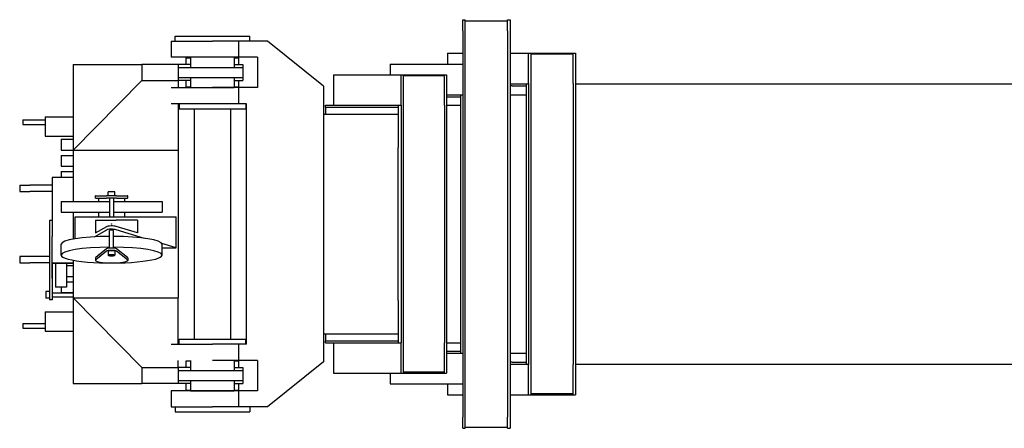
# Model space of a CAD drawing. Extents: x 1292 to 96515, y -55444 to 58338.
# Tile 73 of 80: x 44192 to 49070, y 49052 to 51074. Entities that reach past the tile are written whole.
import ezdxf

# ---------------------------------------------------------------- set-up
doc = ezdxf.new("R2010")
doc.units = 0
doc.header["$PDMODE"] = 35
doc.layers.get('0').update_dxf_attribs({"linetype": 'CONTINUOUS'})

msp = doc.modelspace()

# ---------------------------------------------------------------- linework, layer by layer
at = {"color": 162, "linetype": 'Continuous'}
for p, q in [((46387.43, 51019.25), (46387.43, 51074.25)), ((46387.43, 51074.25), (46399.43, 51074.25)), ((46399.43, 49052.25), (46399.43, 51074.25)), ((46609.43, 51074.25), (46621.43, 51074.25)), ((46609.43, 51019.25), (46609.43, 51074.25)), ((46621.43, 51074.25), (46621.43, 51019.25)), ((46399.43, 51069.25), (46609.43, 51069.25)), ((44962.43, 50968.25), (44962.43, 50993.25)), ((44962.43, 50993.25), (45332.43, 50993.25)), ((45332.43, 50968.25), (45332.43, 50993.25)), ((46387.43, 51019.25), (46387.43, 49107.25)), ((46609.43, 51019.25), (46609.43, 49107.25)), ((46621.43, 51019.25), (46621.43, 49107.25)), ((44942.43, 50968.25), (45147.43, 50968.25)), ((44942.43, 50968.25), (44942.43, 50888.25)), ((45276.93, 50968.25), (45147.43, 50968.25)), ((45420.23, 50968.25), (45276.93, 50968.25)), ((45276.93, 50968.25), (45276.93, 50888.25)), ((45697.43, 50744.75), (45420.23, 50968.25)), ((45147.43, 50888.25), (44942.43, 50888.25)), ((45276.93, 50888.25), (45147.43, 50888.25)), ((45371.23, 50888.25), (45276.93, 50888.25)), ((45371.23, 50888.25), (45371.23, 50738.25)), ((46312.43, 50908.25), (46387.43, 50908.25)), ((46312.43, 50908.25), (46312.43, 50854.24)), ((46621.43, 50908.25), (46934.43, 50908.25)), ((46712.43, 50758.25), (46712.43, 50908.25)), ((46724.43, 50908.25), (46724.43, 49218.25)), ((46934.43, 50904.25), (46724.43, 50904.25)), ((46934.43, 50908.25), (46946.43, 50908.25)), ((46934.43, 50758.25), (46934.43, 50908.25)), ((46946.43, 50908.25), (46946.43, 50758.25)), ((46027.43, 50854.25), (46387.43, 50854.25)), ((46027.43, 50854.25), (46027.43, 50801.24)), ((45747.43, 50801.25), (46297.43, 50801.25)), ((45747.43, 50801.25), (45747.43, 50651.25)), ((46081.43, 50651.25), (46081.43, 50801.25)), ((46091.43, 50801.25), (46091.43, 49325.25)), ((46297.43, 50796.25), (46091.43, 50796.25)), ((46297.43, 50801.25), (46307.43, 50801.25)), ((46297.43, 50651.25), (46297.43, 50801.25)), ((46307.43, 50801.25), (46307.43, 50651.25)), ((44942.43, 50738.25), (45147.43, 50738.25)), ((45276.93, 50738.25), (45147.43, 50738.25)), ((45276.93, 50738.25), (45276.93, 50658.25)), ((45371.23, 50738.25), (45276.93, 50738.25)), ((45697.43, 50744.75), (45697.43, 49381.75)), ((46621.43, 50757.25), (46712.43, 50757.25)), ((46631.39, 50747.25), (46621.43, 50747.25)), ((46631.39, 50747.25), (46702.43, 50747.25)), ((46702.43, 50546.05), (46702.43, 50757.25)), ((46712.43, 50758.25), (46712.43, 49368.25)), ((46934.43, 50758.25), (46934.43, 49368.25)), ((46946.43, 50758.25), (46946.43, 49368.25)), ((46946.43, 50757.25), (60351.43, 50757.25)), ((46307.43, 50703.25), (46387.43, 50703.25)), ((46307.43, 50693.25), (46377.43, 50693.25)), ((46377.43, 50492.05), (46377.43, 50703.25)), ((46621.43, 50703.25), (46702.43, 50703.25)), ((45147.43, 50658.25), (44942.43, 50658.25)), ((44982.43, 50658.25), (44982.43, 50633.25)), ((44982.43, 50633.25), (45312.43, 50633.25)), ((45057.43, 50633.25), (45057.43, 49493.25)), ((45276.93, 50658.25), (45147.43, 50658.25)), ((45237.43, 50633.25), (45237.43, 49493.25)), ((45315.43, 50658.25), (45276.93, 50658.25)), ((45312.43, 50658.25), (45312.43, 50633.25)), ((45315.43, 49468.25), (45315.43, 50658.25)), ((45707.43, 50651.25), (46081.43, 50651.25)), ((45707.43, 50641.25), (45707.43, 50651.25)), ((45707.43, 50641.25), (45707.43, 50606.24)), ((45707.43, 50641.25), (46067.43, 50641.25)), ((46067.43, 50651.25), (46067.43, 50441.65)), ((46081.43, 50651.25), (46081.43, 49475.25)), ((46297.43, 50651.25), (46297.43, 49475.25)), ((46307.43, 50651.25), (46377.43, 50651.25)), ((46307.43, 50651.25), (46307.43, 49475.25)), ((45697.43, 50606.25), (46067.43, 50606.25)), ((46702.43, 49580.45), (46702.43, 50546.05)), ((46377.43, 49634.45), (46377.43, 50492.05)), ((46067.43, 49684.85), (46067.43, 50441.65)), ((46067.43, 49684.85), (46067.43, 49475.25)), ((46377.43, 49423.25), (46377.43, 49634.45)), ((46702.43, 49369.25), (46702.43, 49580.45)), ((45697.43, 49520.25), (46067.43, 49520.25)), ((45707.43, 49520.24), (45707.43, 49485.25)), ((44942.43, 49468.25), (45147.43, 49468.25)), ((44982.43, 49468.25), (44982.43, 49493.25)), ((44982.43, 49493.25), (45312.43, 49493.25)), ((45276.93, 49468.25), (45147.43, 49468.25)), ((45315.43, 49468.25), (45276.93, 49468.25)), ((45276.93, 49468.25), (45276.93, 49388.25)), ((45312.43, 49468.25), (45312.43, 49493.25)), ((45707.43, 49475.25), (45707.43, 49485.25)), ((45707.43, 49485.25), (46067.43, 49485.25)), ((45707.43, 49475.25), (46067.43, 49475.25)), ((45747.43, 49475.25), (45747.43, 49325.25)), ((46067.43, 49475.25), (46081.43, 49475.25)), ((46081.43, 49325.25), (46081.43, 49475.25)), ((46297.43, 49325.25), (46297.43, 49475.25)), ((46307.43, 49475.25), (46377.43, 49475.25)), ((46307.43, 49475.25), (46307.43, 49325.25)), ((46307.43, 49433.25), (46377.43, 49433.25)), ((46307.43, 49423.25), (46377.43, 49423.25)), ((46377.43, 49423.25), (46387.43, 49423.25)), ((46621.43, 49423.25), (46702.43, 49423.25)), ((45276.93, 49388.25), (45147.43, 49388.25)), ((45371.23, 49388.25), (45276.93, 49388.25)), ((45371.23, 49388.25), (45371.23, 49238.25)), ((45697.43, 49381.75), (45420.23, 49158.25)), ((46631.39, 49379.25), (46621.43, 49379.25)), ((46621.43, 49369.25), (46702.43, 49369.25)), ((46631.39, 49379.25), (46702.43, 49379.25)), ((46702.43, 49369.25), (46712.43, 49369.25)), ((46712.43, 49218.25), (46712.43, 49368.25)), ((46934.43, 49218.25), (46934.43, 49368.25)), ((46946.43, 49369.25), (59961.86, 49369.25)), ((46946.43, 49368.25), (46946.43, 49218.25)), ((45747.43, 49325.25), (46081.43, 49325.25)), ((46027.43, 49325.24), (46027.43, 49272.25)), ((46081.43, 49325.25), (46297.43, 49325.25)), ((46297.43, 49330.25), (46091.43, 49330.25)), ((46297.43, 49325.25), (46307.43, 49325.25)), ((46027.43, 49272.25), (46387.43, 49272.25)), ((46312.43, 49272.24), (46312.43, 49218.25)), ((45147.43, 49238.25), (44942.43, 49238.25)), ((44942.43, 49238.25), (44942.43, 49158.25)), ((45276.93, 49238.25), (45147.43, 49238.25)), ((45371.23, 49238.25), (45276.93, 49238.25)), ((45276.93, 49238.25), (45276.93, 49158.25)), ((46312.43, 49218.25), (46387.43, 49218.25)), ((46621.43, 49218.25), (46712.43, 49218.25)), ((46712.43, 49218.25), (46934.43, 49218.25)), ((46934.43, 49222.25), (46724.43, 49222.25)), ((46934.43, 49218.25), (46946.43, 49218.25)), ((44942.43, 49158.25), (45147.43, 49158.25)), ((44962.43, 49158.25), (44962.43, 49133.25)), ((44962.43, 49133.25), (45332.43, 49133.25)), ((45276.93, 49158.25), (45147.43, 49158.25)), ((45420.23, 49158.25), (45276.93, 49158.25)), ((45332.43, 49158.25), (45332.43, 49133.25)), ((46387.43, 49052.25), (46387.43, 49107.25)), ((46609.43, 49052.25), (46609.43, 49107.25)), ((46621.43, 49107.25), (46621.43, 49052.25)), ((46387.43, 49052.25), (46399.43, 49052.25)), ((46399.43, 49057.25), (46609.43, 49057.25)), ((46609.43, 49052.25), (46621.43, 49052.25))]:
    msp.add_line(p, q, dxfattribs=at)
at = {"color": 41, "linetype": 'Continuous'}
for p, q in [((45017.43, 50885.25), (45039.28, 50885.25)), ((45017.43, 50853.25), (45017.43, 50885.25)), ((45039.28, 50888.25), (45039.28, 50838.25)), ((45255.58, 50888.25), (45255.58, 50838.25)), ((45255.58, 50885.25), (45277.43, 50885.25)), ((45277.43, 50853.25), (45277.43, 50885.25)), ((44457.43, 50853.25), (44797.43, 50853.25)), ((44457.43, 50853.25), (44457.43, 50428.15)), ((45039.28, 50853.25), (44797.43, 50853.25)), ((44797.43, 50853.25), (44797.43, 50773.25)), ((44977.43, 50853.25), (44977.43, 50773.25)), ((44977.43, 50838.25), (45147.43, 50838.25)), ((45147.43, 50838.25), (45297.43, 50838.25)), ((45255.58, 50853.25), (45297.43, 50853.25)), ((45297.43, 50853.25), (45297.43, 50773.25)), ((44977.43, 50788.25), (45147.43, 50788.25)), ((45039.28, 50788.25), (45039.28, 50738.25)), ((45147.43, 50788.25), (45297.43, 50788.25)), ((45255.58, 50788.25), (45255.58, 50738.25)), ((44797.43, 50773.25), (44457.43, 50428.15)), ((44797.43, 50773.25), (44977.43, 50773.25)), ((45039.28, 50773.25), (44977.43, 50773.25)), ((44977.43, 50773.25), (44977.43, 50738.25)), ((45017.43, 50741.25), (45017.43, 50773.25)), ((45017.43, 50741.25), (45039.28, 50741.25)), ((45039.28, 50738.25), (45255.58, 50738.25)), ((45255.58, 50773.25), (45297.43, 50773.25)), ((45255.58, 50741.25), (45277.43, 50741.25)), ((45277.43, 50741.25), (45277.43, 50773.25)), ((44977.43, 50658.25), (44977.43, 50428.15)), ((44318.43, 50593.25), (44318.43, 50498.25)), ((44318.43, 50593.25), (44457.43, 50593.25)), ((44208.43, 50578.25), (44241.35, 50578.25)), ((44208.43, 50578.25), (44208.43, 50556.25)), ((44208.43, 50556.25), (44241.35, 50556.25)), ((44241.35, 50578.25), (44318.43, 50578.25)), ((44241.35, 50556.25), (44318.43, 50556.25)), ((44318.43, 50498.25), (44457.43, 50498.25)), ((44397.43, 50482.75), (44457.43, 50482.75)), ((44397.43, 50482.75), (44397.43, 50428.75)), ((44397.43, 50428.75), (44457.43, 50428.75)), ((44397.43, 50402.75), (44457.43, 50402.75)), ((44397.43, 50402.75), (44397.43, 50348.75)), ((44457.43, 50428.15), (44977.43, 50428.15)), ((44457.43, 50428.15), (44457.43, 50175.25)), ((44977.43, 50428.15), (44977.43, 49698.35)), ((44397.43, 50348.75), (44457.43, 50348.75)), ((44352.83, 50292.75), (44352.83, 50000.75)), ((44457.43, 50292.75), (44352.83, 50292.75)), ((44397.43, 50322.75), (44457.43, 50322.75)), ((44397.43, 50322.75), (44397.43, 50292.74)), ((44192.43, 50255.75), (44242.43, 50255.75)), ((44192.43, 50255.75), (44192.43, 50223.75)), ((44352.83, 50255.75), (44242.43, 50255.75)), ((44192.43, 50223.75), (44242.43, 50223.75)), ((44352.83, 50223.75), (44242.43, 50223.75)), ((44568.9, 50202.55), (44567.43, 50202.55)), ((44567.43, 50190.55), (44567.43, 50202.55)), ((44568.9, 50202.55), (44622.89, 50202.55)), ((44671.97, 50202.55), (44622.89, 50202.55)), ((44664.43, 50222.55), (44630.43, 50222.55)), ((44630.43, 50202.55), (44630.43, 50222.55)), ((44664.43, 50202.55), (44664.43, 50222.55)), ((44671.97, 50202.55), (44725.95, 50202.55)), ((44727.43, 50202.55), (44725.95, 50202.55)), ((44727.43, 50190.55), (44727.43, 50202.55)), ((44397.43, 50175.25), (44527.57, 50175.25)), ((44397.43, 50175.25), (44397.43, 50121.25)), ((44527.57, 50175.25), (44637.43, 50175.25)), ((44568.9, 50190.55), (44567.43, 50190.55)), ((44568.9, 50190.55), (44622.89, 50190.55)), ((44582.43, 50190.55), (44582.43, 50175.25)), ((44671.97, 50190.55), (44622.89, 50190.55)), ((44637.43, 50190.55), (44637.43, 50098.25)), ((44657.43, 50190.55), (44657.43, 50098.25)), ((44657.43, 50175.25), (44897.43, 50175.25)), ((44671.97, 50190.55), (44725.95, 50190.55)), ((44712.43, 50190.55), (44712.43, 50175.25)), ((44727.43, 50190.55), (44725.95, 50190.55)), ((44897.43, 50175.25), (44897.43, 50121.25)), ((44397.43, 50121.25), (44527.57, 50121.25)), ((44457.43, 50121.25), (44457.43, 49988.13)), ((44467.43, 50098.25), (44623.33, 50098.25)), ((44467.43, 49989.85), (44467.43, 50098.25)), ((44527.57, 50121.25), (44637.43, 50121.25)), ((44582.43, 50121.25), (44582.43, 50098.25)), ((44623.33, 50098.25), (44669.58, 50098.25)), ((44657.43, 50121.25), (44897.43, 50121.25)), ((44669.58, 50098.25), (44967.43, 50098.25)), ((44712.43, 50121.25), (44712.43, 50098.25)), ((44967.43, 49944.92), (44967.43, 50098.25)), ((44340.83, 50080.75), (44340.83, 49985.47)), ((44352.83, 50080.75), (44340.83, 50080.75)), ((44568.76, 50082.25), (44568.76, 50019.25)), ((44568.76, 50082.25), (44623.33, 50082.25)), ((44568.76, 50019.25), (44623.33, 50050.55)), ((44623.33, 50082.25), (44669.58, 50082.25)), ((44775.52, 50082.25), (44669.58, 50082.25)), ((44775.52, 50019.25), (44669.58, 50051.33)), ((44775.52, 50082.25), (44775.52, 50019.25)), ((44352.83, 49870.75), (44352.83, 50000.75)), ((44562.57, 49999.5), (44623.33, 50034.35)), ((44637.43, 49943.86), (44637.43, 50031.44)), ((44657.43, 49943.86), (44657.43, 50031.44)), ((44811.06, 49992.28), (44669.58, 50035.13)), ((44340.83, 49985.47), (44340.83, 49707.97)), ((44397.43, 49909.38), (44397.43, 49962.71)), ((44967.43, 49944.92), (44896.27, 49966.47)), ((44897.43, 49909.38), (44897.43, 49962.71)), ((44242.43, 49902.75), (44192.43, 49902.75)), ((44192.43, 49902.75), (44192.43, 49870.75)), ((44340.83, 49902.75), (44242.43, 49902.75)), ((44622.89, 49941.02), (44568.9, 49897.61)), ((44622.89, 49929.17), (44568.9, 49885.76)), ((44582.43, 49908.49), (44582.43, 49909.38)), ((44630.43, 49928.43), (44630.43, 49908.67)), ((44664.43, 49928.43), (44664.43, 49908.67)), ((44725.95, 49897.61), (44671.97, 49941.02)), ((44725.95, 49885.76), (44671.97, 49929.17)), ((44712.43, 49908.49), (44712.43, 49909.38)), ((44897.43, 49944.92), (44967.43, 49944.92)), ((44192.43, 49870.75), (44242.43, 49870.75)), ((44340.83, 49870.75), (44242.43, 49870.75)), ((44352.83, 49795.71), (44352.83, 49870.75)), ((44352.83, 49870.75), (44457.43, 49870.75)), ((44355.13, 49783.25), (44355.13, 49870.06)), ((44355.13, 49870.06), (44457.43, 49870.06)), ((44370.43, 49870.06), (44370.43, 49750.75)), ((44424.43, 49870.06), (44424.43, 49750.75)), ((44424.43, 49857.75), (44457.43, 49857.75)), ((44457.43, 49883.96), (44457.43, 49698.35)), ((44567.43, 49895.22), (44567.43, 49883.37)), ((44727.43, 49895.22), (44727.43, 49883.37)), ((44424.43, 49803.75), (44457.43, 49803.75)), ((44352.83, 49795.71), (44352.83, 49707.97)), ((44352.83, 49783.25), (44355.13, 49783.25)), ((44424.43, 49777.75), (44457.43, 49777.75)), ((44322.73, 49729.75), (44322.73, 49695.75)), ((44340.83, 49729.75), (44322.73, 49729.75)), ((44340.83, 49707.97), (44340.83, 49687.75)), ((44352.83, 49722.75), (44457.43, 49722.75)), ((44352.83, 49707.97), (44352.83, 49687.75)), ((44424.43, 49750.75), (44370.43, 49750.75)), ((44397.43, 49750.74), (44397.43, 49723.75)), ((44397.43, 49723.75), (44457.43, 49723.75)), ((44340.83, 49695.75), (44322.73, 49695.75)), ((44352.83, 49687.75), (44340.83, 49687.75)), ((44352.83, 49702.75), (44457.43, 49702.75)), ((44457.43, 49698.35), (44797.43, 49353.25)), ((44457.43, 49698.35), (44457.43, 49273.25)), ((44457.43, 49698.35), (44977.43, 49698.35)), ((44977.43, 49468.25), (44977.43, 49698.35)), ((44318.43, 49628.25), (44318.43, 49533.25)), ((44318.43, 49628.25), (44457.43, 49628.25)), ((44208.43, 49570.25), (44241.35, 49570.25)), ((44208.43, 49570.25), (44208.43, 49548.25)), ((44241.35, 49570.25), (44318.43, 49570.25)), ((44208.43, 49548.25), (44241.35, 49548.25)), ((44241.35, 49548.25), (44318.43, 49548.25)), ((44318.43, 49533.25), (44457.43, 49533.25)), ((44977.43, 49353.25), (44977.43, 49388.25)), ((45017.43, 49385.25), (45039.28, 49385.25)), ((45017.43, 49353.25), (45017.43, 49385.25)), ((45039.28, 49388.25), (45039.28, 49338.25)), ((45255.58, 49388.25), (45255.58, 49338.25)), ((45255.58, 49385.25), (45277.43, 49385.25)), ((45277.43, 49353.25), (45277.43, 49385.25)), ((44797.43, 49353.25), (44977.43, 49353.25)), ((44797.43, 49353.25), (44797.43, 49273.25)), ((45039.28, 49353.25), (44977.43, 49353.25)), ((44977.43, 49353.25), (44977.43, 49273.25)), ((44977.43, 49338.25), (45147.43, 49338.25)), ((45147.43, 49338.25), (45297.43, 49338.25)), ((45255.58, 49353.25), (45297.43, 49353.25)), ((45297.43, 49353.25), (45297.43, 49273.25)), ((44457.43, 49273.25), (44797.43, 49273.25)), ((45039.28, 49273.25), (44797.43, 49273.25)), ((44977.43, 49288.25), (45147.43, 49288.25)), ((45017.43, 49241.25), (45017.43, 49273.25)), ((45039.28, 49288.25), (45039.28, 49238.25)), ((45147.43, 49288.25), (45297.43, 49288.25)), ((45255.58, 49288.25), (45255.58, 49238.25)), ((45255.58, 49273.25), (45297.43, 49273.25)), ((45277.43, 49241.25), (45277.43, 49273.25)), ((45017.43, 49241.25), (45039.28, 49241.25)), ((45039.28, 49238.25), (45255.58, 49238.25)), ((45255.58, 49241.25), (45277.43, 49241.25))]:
    msp.add_line(p, q, dxfattribs=at)
for centre, major_axis, ratio, start_param, end_param in [((44647.43, 50049.5), (-25, 0), 0.158384, 3.6234061, 6.0137954), ((44647.43, 49962.71), (250, 0), 0.156434, 1.6108072, 3.1416316), ((44647.43, 50033.3), (25, 0), 0.158384, 0.4818135, 2.8722027), ((44647.43, 50031.44), (-10, 0), 0.156434, 3.1415927, 6.2831853), ((44647.43, 49962.71), (250, 0), 0.156434, 0, 1.5307857), ((44647.43, 49909.38), (250, 0), 0.156434, 1.6108072, 3.1416316), ((44647.43, 49909.38), (250, 0), 0.156434, 0, 1.5307857), ((44647.43, 49909.38), (250, 0), 0.156434, 3.1416316, 4.212389), ((44647.43, 49909.38), (250, 0), 0.156434, 4.212389, 6.2831853), ((44647.43, 49909.38), (65, 0), 0.156434, 2.6839019, 3.1416316), ((44647.43, 49940.28), (-25, 0), 0.156434, 3.3337452, 6.0910328), ((44647.43, 49928.43), (-25, 0), 0.156434, 3.3337452, 6.0910328), ((44647.43, 49928.43), (-17, 0), 0.156434, 3.1415927, 6.2831853), ((44647.43, 49908.67), (-17, 0), 0.156434, 3.1415927, 6.2831853), ((44647.43, 49908.67), (-17, 0), 0.156434, 0, 3.1415927), ((44647.43, 49909.38), (65, 0), 0.156434, 0, 0.4576897), ((44647.43, 49895.22), (-80, 0), 0.156434, 6.0910328, 6.2831853), ((44647.43, 49883.37), (-80, 0), 0.156434, 6.0910328, 6.2831853), ((44647.43, 49883.37), (-80, 0), 0.156434, 0, 3.1415759), ((44647.43, 49895.22), (-80, 0), 0.156434, 3.1415759, 3.3337452), ((44647.43, 49883.37), (-80, 0), 0.156434, 3.1415759, 3.3337452)]:
    msp.add_ellipse(centre, major_axis=major_axis, ratio=ratio, start_param=start_param, end_param=end_param, dxfattribs=at)
at = {"color": 20, "linetype": 'Continuous'}
msp.add_point((44647.43, 50063.25), dxfattribs=at)

doc.saveas('drawing.dxf')
